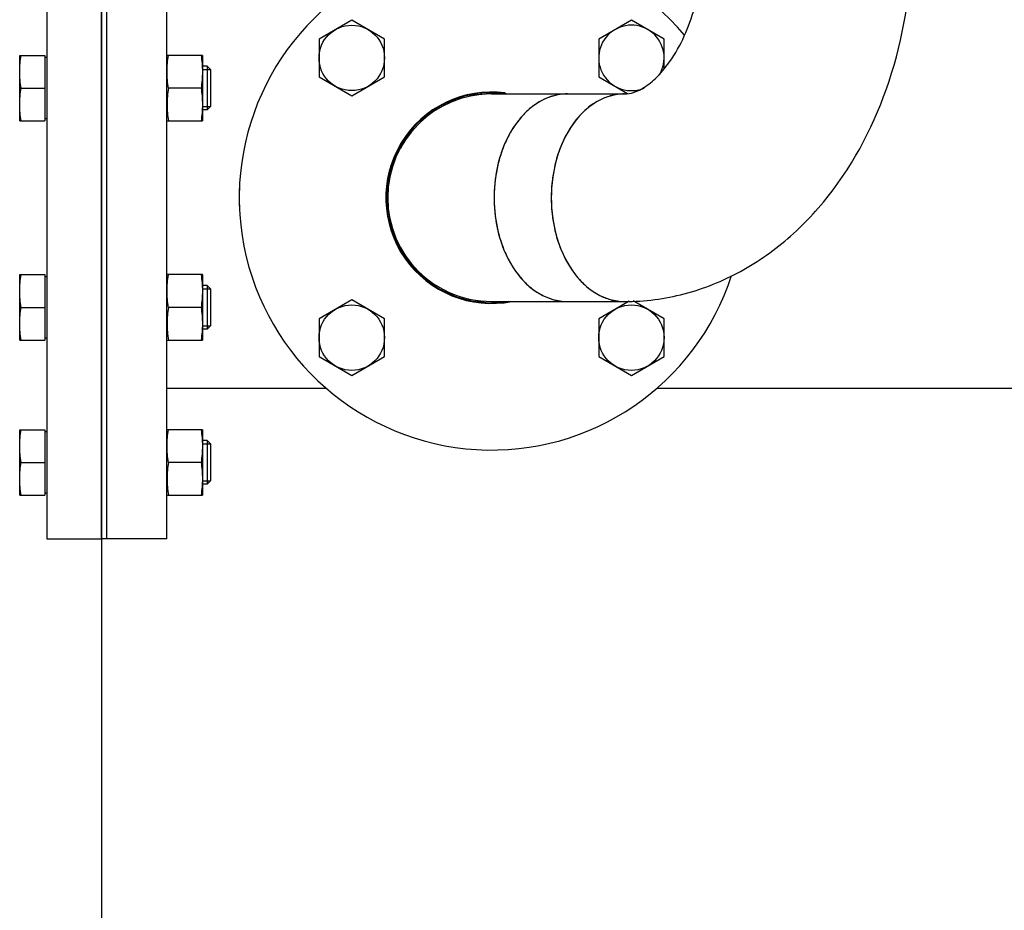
# Model space of a CAD drawing. Header units: millimetres. Extents: x 0 to 1189, y 0 to 841.
# Tile 61 of 173: x 453 to 467, y 530 to 543. Entities that reach past the tile are written whole.
import ezdxf
from ezdxf.enums import TextEntityAlignment as Align

# ---------------------------------------------------------------- set-up
doc = ezdxf.new("R2010")
doc.units = ezdxf.units.MM
doc.header["$LTSCALE"] = 65.395
doc.linetypes.add('CENTER', pattern=[0.6, 0.375, -0.075, 0.075, -0.075])
doc.layers.get('0').update_dxf_attribs({"linetype": 'CONTINUOUS'})
for name, color, linetype in [('32007_153200_02_ABL123', 7, 'CONTINUOUS'), ('32007_153200_02_T4_PBL1873', 7, 'CONTINUOUS'), ('32007_153200_02_T5_PBL279', 7, 'CONTINUOUS'), ('32007_153200_02_T6_PBL155', 7, 'CONTINUOUS'), ('6M32E_GENSET_GRUNDRAHMEN_ABL66', 7, 'CONTINUOUS'), ('6M32E_GENSET_GRUNDRAHMEN_T1_PBL67', 7, 'CONTINUOUS'), ('6M32E_GENSET_VERROHRUNG_ABL14', 7, 'CONTINUOUS'), ('BOGEN-S-3D-45-76_1X2_9_PBL278', 7, 'CONTINUOUS'), ('BOGEN-S-3D-90-76_1X2_9_PBL280', 7, 'CONTINUOUS'), ('D931_1-M16X60_PBL15', 7, 'CONTINUOUS'), ('D931_1-M16X60_PBL16', 7, 'CONTINUOUS'), ('D931_1-M16X60_PBL29', 7, 'CONTINUOUS'), ('D931_1-M16X60_PBL30', 7, 'CONTINUOUS'), ('D931_1-M16X60_PBL89', 7, 'CONTINUOUS'), ('D931_1-M16X60_PBL95', 7, 'CONTINUOUS'), ('D931_1-M16X60_PBL96', 7, 'CONTINUOUS'), ('D934-M16_PBL36', 7, 'CONTINUOUS'), ('D934-M16_PBL37', 7, 'CONTINUOUS'), ('D934-M16_PBL38', 7, 'CONTINUOUS'), ('E1514-FF-DN125-PN16X2_PBL65', 7, 'CONTINUOUS'), ('E1514-FF-DN65-PN16X2_PBL1872', 7, 'CONTINUOUS'), ('EN1092-1-01A-DN65_PN16-77_5_PBL124', 7, 'CONTINUOUS'), ('EN1092-1-01A-DN65_PN16-77_5_PBL1871', 7, 'CONTINUOUS'), ('EN1092-1-05A-DN125-PN16_PBL64', 7, 'CONTINUOUS'), ('new_view_2_VBL0', 7, 'CONTINUOUS')]:
    doc.layers.add(name, color=color, linetype=linetype)
doc.styles.get("Standard").update_dxf_attribs({"font": 'txt', "width": 0.6})
doc.dimstyles.new('DIMSTYLE_2', dxfattribs={"dimtxt": 3.5, "dimasz": 3.5, "dimexe": 1.8, "dimexo": 0, "dimgap": 0.875, "dimtad": 1, "dimlfac": 25, "dimdsep": 46, "dimtxsty": 'Standard', "dimblk": '_FILLED', "dimblk1": '_FILLED', "dimblk2": '_FILLED', "dimcen": 0.09, "dimadec": 0, "dimazin": 0, "dimtp": 2, "dimtm": 2, "dimtfac": 1, "dimtofl": 0, "dimtmove": 0, "dimatfit": 3, "dimldrblk": '_FILLED', "dimfxl": 1, "dimtolj": 1, "dimarcsym": 0})

# ---------------------------------------------------------------- blocks, each defined once
blk = doc.blocks.new('_FILLED')
at = {"color": 0, "linetype": 'ByBlock'}
blk.add_solid([(0, 0), (-1, 0.1671), (-1, -0.1671)], dxfattribs=at)
blk = doc.blocks.new('*D3')
at = {"color": 2, "linetype": 'Continuous'}
for p, q in [((454.218, 538.287), (454.218, 508.872)), ((776.818, 535.161), (776.818, 508.872)), ((454.218, 510.672), (615.518, 510.672)), ((776.818, 510.672), (615.518, 510.672))]:
    blk.add_line(p, q, dxfattribs=at)
at = {"color": 2, "linetype": 'Continuous', "xscale": 3.5, "yscale": 3.5, "zscale": 3.5, "rotation": 180}
blk.add_blockref('_FILLED', (454.218, 510.672), dxfattribs=at)
at = {"color": 2, "linetype": 'Continuous', "xscale": 3.5, "yscale": 3.5, "zscale": 3.5}
blk.add_blockref('_FILLED', (776.818, 510.672), dxfattribs=at)
at = {"color": 2, "linetype": 'Continuous', "width": 0.672619}
blk.add_text('8065', height=3.5, dxfattribs=at).set_placement((615.518, 511.547), align=Align.CENTER)
blk = doc.blocks.new('D931_1-M16X60_PBL15', base_point=(454.418, 536.32))
at = {"layer": 'D931_1-M16X60_PBL15', "color": 7, "linetype": 'Continuous'}
for p, q in [((453.018, 535.841), (453.018, 536.8)), ((453.018, 536.8), (453.018, 536.8)), ((453.018, 536.8), (453.386, 536.8)), ((453.386, 536.8), (453.386, 535.84)), ((453.418, 536.77), (453.386, 536.77)), ((455.769, 536.64), (455.698, 536.64)), ((455.818, 536.591), (455.769, 536.64)), ((455.769, 536.64), (455.769, 536)), ((455.818, 536.591), (455.818, 536.05)), ((453.038, 536.32), (453.386, 536.32)), ((455.818, 536.05), (455.769, 536)), ((453.418, 535.87), (453.386, 535.87)), ((455.769, 536), (455.698, 536)), ((453.018, 535.84), (453.018, 535.841)), ((453.018, 535.84), (453.386, 535.84))]:
    blk.add_line(p, q, dxfattribs=at)
at = {"layer": 'D931_1-M16X60_PBL15', "color": 2, "linetype": 'Continuous'}
for p, q in [((455.698, 536.591), (455.818, 536.591)), ((455.698, 536.05), (455.818, 536.05))]:
    blk.add_line(p, q, dxfattribs=at)
at = {"layer": 'D931_1-M16X60_PBL15', "color": 7, "linetype": 'Continuous'}
for points in [[(453.038, 536.32), (453.026, 536.4), (453.011, 536.56), (453.026, 536.721), (453.038, 536.8)], [(453.038, 535.84), (453.026, 535.92), (453.011, 536.08), (453.026, 536.241), (453.038, 536.32)]]:
    blk.add_open_spline(points, degree=3, dxfattribs=at)
blk = doc.blocks.new('D931_1-M16X60_PBL16', base_point=(454.418, 538.593))
at = {"layer": 'D931_1-M16X60_PBL16', "color": 7, "linetype": 'Continuous'}
for p, q in [((453.018, 538.114), (453.018, 539.073)), ((453.018, 539.073), (453.018, 539.073)), ((453.018, 539.073), (453.386, 539.073)), ((453.386, 539.073), (453.386, 538.113)), ((453.418, 539.043), (453.386, 539.043)), ((455.769, 538.913), (455.698, 538.913)), ((455.818, 538.864), (455.769, 538.913)), ((455.769, 538.913), (455.769, 538.273)), ((455.818, 538.864), (455.818, 538.323)), ((453.038, 538.593), (453.386, 538.593)), ((455.818, 538.323), (455.769, 538.273)), ((455.769, 538.273), (455.698, 538.273)), ((453.018, 538.113), (453.018, 538.114)), ((453.018, 538.113), (453.386, 538.113)), ((453.418, 538.143), (453.386, 538.143))]:
    blk.add_line(p, q, dxfattribs=at)
at = {"layer": 'D931_1-M16X60_PBL16', "color": 2, "linetype": 'Continuous'}
for p, q in [((455.698, 538.864), (455.818, 538.864)), ((455.698, 538.323), (455.818, 538.323))]:
    blk.add_line(p, q, dxfattribs=at)
at = {"layer": 'D931_1-M16X60_PBL16', "color": 7, "linetype": 'Continuous'}
for points in [[(453.038, 538.593), (453.026, 538.673), (453.011, 538.833), (453.026, 538.994), (453.038, 539.073)], [(453.038, 538.113), (453.026, 538.193), (453.011, 538.353), (453.026, 538.514), (453.038, 538.593)]]:
    blk.add_open_spline(points, degree=3, dxfattribs=at)
blk = doc.blocks.new('D931_1-M16X60_PBL29', base_point=(457.888, 538.15))
at = {"layer": 'D931_1-M16X60_PBL29', "color": 7, "linetype": 'Continuous'}
for p, q in [((457.888, 538.704), (457.408, 538.427)), ((458.368, 538.427), (457.888, 538.704)), ((457.408, 538.427), (457.408, 537.873)), ((458.368, 537.873), (458.368, 538.427)), ((457.408, 537.873), (457.888, 537.596)), ((457.888, 537.596), (458.368, 537.873))]:
    blk.add_line(p, q, dxfattribs=at)
blk.add_circle((457.888, 538.15), 0.48, dxfattribs=at)
blk = doc.blocks.new('D931_1-M16X60_PBL30', base_point=(454.418, 541.808))
at = {"layer": 'D931_1-M16X60_PBL30', "color": 7, "linetype": 'Continuous'}
for p, q in [((453.018, 541.328), (453.018, 542.288)), ((453.018, 542.288), (453.018, 542.288)), ((453.018, 542.288), (453.386, 542.288)), ((453.386, 542.288), (453.386, 541.328)), ((453.418, 542.258), (453.386, 542.258)), ((455.769, 542.128), (455.698, 542.128)), ((455.818, 542.079), (455.769, 542.128)), ((455.769, 542.128), (455.769, 541.488)), ((455.818, 542.079), (455.818, 541.537)), ((453.038, 541.808), (453.386, 541.808)), ((455.818, 541.537), (455.769, 541.488)), ((453.418, 541.358), (453.386, 541.358)), ((455.769, 541.488), (455.698, 541.488)), ((453.018, 541.328), (453.018, 541.328)), ((453.018, 541.328), (453.386, 541.328))]:
    blk.add_line(p, q, dxfattribs=at)
at = {"layer": 'D931_1-M16X60_PBL30', "color": 2, "linetype": 'Continuous'}
for p, q in [((455.698, 542.079), (455.818, 542.079)), ((455.698, 541.537), (455.818, 541.537))]:
    blk.add_line(p, q, dxfattribs=at)
at = {"layer": 'D931_1-M16X60_PBL30', "color": 7, "linetype": 'Continuous'}
for points in [[(453.038, 541.808), (453.026, 541.887), (453.011, 542.048), (453.026, 542.209), (453.038, 542.288)], [(453.038, 541.328), (453.026, 541.407), (453.011, 541.568), (453.026, 541.729), (453.038, 541.808)]]:
    blk.add_open_spline(points, degree=3, dxfattribs=at)
blk = doc.blocks.new('D934-M16_PBL36', base_point=(455.438, 536.32))
at = {"layer": 'D934-M16_PBL36', "color": 7, "linetype": 'Continuous'}
for p, q in [((455.698, 536.8), (455.178, 536.8)), ((455.698, 536.8), (455.698, 536.8)), ((455.698, 536.8), (455.698, 535.841)), ((455.678, 536.32), (455.198, 536.32)), ((455.178, 535.84), (455.698, 535.84)), ((455.698, 535.84), (455.698, 535.841))]:
    blk.add_line(p, q, dxfattribs=at)
for points in [[(455.198, 536.32), (455.186, 536.4), (455.171, 536.56), (455.186, 536.721), (455.198, 536.8)], [(455.678, 536.8), (455.69, 536.721), (455.706, 536.56), (455.69, 536.4), (455.678, 536.32)], [(455.198, 536.32), (455.186, 536.241), (455.171, 536.08), (455.186, 535.92), (455.198, 535.84)], [(455.678, 536.32), (455.69, 536.241), (455.706, 536.08), (455.69, 535.92), (455.678, 535.84)]]:
    blk.add_open_spline(points, degree=3, dxfattribs=at)
blk = doc.blocks.new('D934-M16_PBL37', base_point=(455.438, 538.593))
at = {"layer": 'D934-M16_PBL37', "color": 7, "linetype": 'Continuous'}
for p, q in [((455.698, 539.073), (455.178, 539.073)), ((455.698, 539.073), (455.698, 539.073)), ((455.698, 539.073), (455.698, 538.114)), ((455.678, 538.593), (455.198, 538.593)), ((455.178, 538.113), (455.698, 538.113)), ((455.698, 538.113), (455.698, 538.114))]:
    blk.add_line(p, q, dxfattribs=at)
for points in [[(455.198, 538.593), (455.186, 538.673), (455.171, 538.833), (455.186, 538.994), (455.198, 539.073)], [(455.678, 539.073), (455.69, 538.994), (455.706, 538.833), (455.69, 538.673), (455.678, 538.593)], [(455.198, 538.593), (455.186, 538.514), (455.171, 538.353), (455.186, 538.193), (455.198, 538.113)], [(455.678, 538.593), (455.69, 538.514), (455.706, 538.353), (455.69, 538.193), (455.678, 538.113)]]:
    blk.add_open_spline(points, degree=3, dxfattribs=at)
blk = doc.blocks.new('D934-M16_PBL38', base_point=(455.438, 541.808))
at = {"layer": 'D934-M16_PBL38', "color": 7, "linetype": 'Continuous'}
for p, q in [((455.698, 542.288), (455.178, 542.288)), ((455.698, 542.288), (455.698, 542.288)), ((455.698, 542.288), (455.698, 541.328)), ((455.678, 541.808), (455.198, 541.808)), ((455.178, 541.328), (455.698, 541.328)), ((455.698, 541.328), (455.698, 541.328))]:
    blk.add_line(p, q, dxfattribs=at)
for points in [[(455.198, 541.808), (455.186, 541.887), (455.171, 542.048), (455.186, 542.209), (455.198, 542.288)], [(455.678, 542.288), (455.69, 542.209), (455.706, 542.048), (455.69, 541.887), (455.678, 541.808)], [(455.198, 541.808), (455.186, 541.729), (455.171, 541.568), (455.186, 541.407), (455.198, 541.328)], [(455.678, 541.808), (455.69, 541.729), (455.706, 541.568), (455.69, 541.407), (455.678, 541.328)]]:
    blk.add_open_spline(points, degree=3, dxfattribs=at)
blk = doc.blocks.new('EN1092-1-05A-DN125-PN16_PBL64', base_point=(453.818, 540.201))
at = {"layer": 'EN1092-1-05A-DN125-PN16_PBL64', "color": 7, "linetype": 'Continuous'}
for p, q in [((453.418, 545.201), (453.418, 535.201)), ((453.418, 545.201), (454.218, 545.201)), ((454.218, 545.201), (454.218, 535.201)), ((453.418, 535.201), (454.218, 535.201))]:
    blk.add_line(p, q, dxfattribs=at)
blk = doc.blocks.new('E1514-FF-DN125-PN16X2_PBL65', base_point=(454.258, 540.201))
at = {"layer": 'E1514-FF-DN125-PN16X2_PBL65', "color": 7, "linetype": 'Continuous'}
for p, q in [((454.218, 535.201), (454.218, 545.201)), ((454.298, 545.201), (454.218, 545.201)), ((454.298, 535.201), (454.298, 545.201)), ((454.298, 535.201), (454.218, 535.201))]:
    blk.add_line(p, q, dxfattribs=at)
blk = doc.blocks.new('D931_1-M16X60_PBL89', base_point=(457.888, 542.251))
at = {"layer": 'D931_1-M16X60_PBL89', "color": 7, "linetype": 'Continuous'}
for p, q in [((457.888, 542.806), (457.408, 542.528)), ((458.368, 542.528), (457.888, 542.806)), ((457.408, 542.528), (457.408, 541.974)), ((458.368, 541.974), (458.368, 542.528)), ((457.408, 541.974), (457.888, 541.697)), ((457.888, 541.697), (458.368, 541.974))]:
    blk.add_line(p, q, dxfattribs=at)
blk.add_circle((457.888, 542.251), 0.48, dxfattribs=at)
blk = doc.blocks.new('D931_1-M16X60_PBL95', base_point=(461.989, 538.143))
at = {"layer": 'D931_1-M16X60_PBL95', "color": 7, "linetype": 'Continuous'}
for p, q in [((461.955, 538.685), (461.509, 538.427)), ((462.469, 538.427), (462.013, 538.691)), ((461.509, 538.427), (461.509, 537.873)), ((462.469, 537.873), (462.469, 538.427)), ((461.509, 537.873), (461.989, 537.596)), ((461.989, 537.596), (462.469, 537.873))]:
    blk.add_line(p, q, dxfattribs=at)
blk.add_circle((461.989, 538.15), 0.48, dxfattribs=at)
blk = doc.blocks.new('D931_1-M16X60_PBL96', base_point=(461.989, 542.268))
at = {"layer": 'D931_1-M16X60_PBL96', "color": 7, "linetype": 'Continuous'}
for p, q in [((461.989, 542.806), (461.509, 542.528)), ((462.469, 542.528), (461.989, 542.806)), ((461.509, 542.528), (461.509, 541.974)), ((462.469, 542.099), (462.469, 542.528)), ((461.509, 541.974), (461.931, 541.731))]:
    blk.add_line(p, q, dxfattribs=at)
blk.add_arc((461.989, 542.251), 0.48, 328.6274, 293.0928, dxfattribs=at)
blk = doc.blocks.new('EN1092-1-01A-DN65_PN16-77_5_PBL124', base_point=(464.577, 546.423))
at = {"layer": 'EN1092-1-01A-DN65_PN16-77_5_PBL124', "color": 7, "linetype": 'Continuous'}
for p, q in [((460.877, 546.823), (460.877, 546.023)), ((468.277, 546.823), (460.877, 546.823)), ((468.277, 546.823), (468.277, 546.023)), ((468.277, 546.023), (460.877, 546.023))]:
    blk.add_line(p, q, dxfattribs=at)
blk = doc.blocks.new('32007_153200_02_T6_PBL155', base_point=(464.577, 545.012))
at = {"layer": '32007_153200_02_T6_PBL155', "color": 7, "linetype": 'Continuous'}
for p, q in [((463.055, 544.001), (463.055, 546.023)), ((466.099, 544.001), (466.099, 546.023)), ((463.055, 544.001), (466.099, 544.001))]:
    blk.add_line(p, q, dxfattribs=at)
at = {"layer": '32007_153200_02_T6_PBL155', "color": 2, "linetype": 'CENTER'}
blk.add_line((464.577, 544.001), (464.577, 546.023), dxfattribs=at)
blk = doc.blocks.new('BOGEN-S-3D-45-76_1X2_9_PBL278', base_point=(460.699, 540.201))
at = {"layer": 'BOGEN-S-3D-45-76_1X2_9_PBL278', "color": 7, "linetype": 'Continuous'}
for p, q in [((459.938, 541.723), (461.051, 541.723)), ((459.938, 538.679), (461.051, 538.679))]:
    blk.add_line(p, q, dxfattribs=at)
for centre, radius, start, end in [((459.938, 540.201), 1.522, 90, 270), ((461.691, 540.32), 1.698, 152.1736, 158.9494), ((461.86, 540.255), 1.879, 158.9371, 165.2697), ((462.001, 540.217), 2.024, 165.2578, 171.2834), ((462.094, 540.203), 2.118, 171.272, 177.1178), ((462.126, 540.201), 2.151, 177.1067, 182.8933), ((462.094, 540.199), 2.118, 182.8822, 188.728), ((462.001, 540.184), 2.024, 188.7166, 194.7422), ((461.86, 540.147), 1.879, 194.7303, 201.0629), ((461.691, 540.081), 1.698, 201.0506, 207.8264)]:
    blk.add_arc(centre, radius, start, end, dxfattribs=at)
for points in [[(460.822, 541.688), (460.772, 541.672), (460.722, 541.652), (460.675, 541.627)], [(461.051, 541.723), (460.974, 541.723), (460.896, 541.711), (460.822, 541.688)], [(460.535, 541.537), (460.489, 541.501), (460.446, 541.461), (460.406, 541.419)], [(460.675, 541.627), (460.626, 541.601), (460.579, 541.57), (460.535, 541.537)], [(460.406, 541.419), (460.364, 541.375), (460.326, 541.327), (460.29, 541.277)], [(460.29, 541.277), (460.253, 541.225), (460.22, 541.17), (460.19, 541.113)], [(460.19, 539.289), (460.22, 539.232), (460.253, 539.177), (460.29, 539.125)], [(460.29, 539.125), (460.326, 539.075), (460.364, 539.027), (460.406, 538.982)], [(460.406, 538.982), (460.446, 538.94), (460.489, 538.9), (460.535, 538.865)], [(460.535, 538.865), (460.579, 538.831), (460.626, 538.801), (460.675, 538.775)], [(460.675, 538.775), (460.722, 538.75), (460.772, 538.729), (460.822, 538.714)], [(460.822, 538.714), (460.896, 538.691), (460.974, 538.679), (461.051, 538.679)]]:
    blk.add_open_spline(points, degree=3, dxfattribs=at)
blk = doc.blocks.new('32007_153200_02_T5_PBL279', base_point=(460.932, 540.201))
at = {"layer": '32007_153200_02_T5_PBL279', "color": 7, "linetype": 'Continuous'}
for p, q in [((461.051, 541.723), (461.89, 541.723)), ((461.051, 538.679), (461.89, 538.679))]:
    blk.add_line(p, q, dxfattribs=at)
for centre, radius, start, end in [((462.167, 540.549), 1.268, 136.0974, 142.7303), ((462.491, 540.339), 1.655, 151.446, 156.662), ((462.811, 540.224), 1.995, 164.9072, 168.7597), ((462.931, 540.202), 2.117, 168.8139, 180.0393), ((462.931, 540.199), 2.117, 179.9607, 191.1861), ((462.811, 540.177), 1.995, 191.2403, 195.0928), ((462.491, 540.063), 1.655, 203.338, 208.554), ((462.167, 539.853), 1.268, 217.2697, 223.9026)]:
    blk.add_arc(centre, radius, start, end, dxfattribs=at)
for points, knots in [([(461.051, 541.723), (460.909, 541.723), (460.602, 541.63), (460.252, 541.275), (460.026, 540.777), (459.975, 540.397), (459.975, 540.201)], [0, 0, 0, 0, 0.209467, 0.444656, 0.712031, 1, 1, 1, 1]), ([(459.975, 540.201), (459.975, 540.005), (460.026, 539.624), (460.252, 539.126), (460.602, 538.771), (460.909, 538.679), (461.051, 538.679)], [0, 0, 0, 0, 0.287969, 0.555344, 0.790533, 1, 1, 1, 1])]:
    blk.add_open_spline(points, degree=3, knots=knots, dxfattribs=at)
for points in [[(461.678, 541.693), (461.622, 541.677), (461.568, 541.655), (461.516, 541.628)], [(461.89, 541.723), (461.819, 541.723), (461.747, 541.712), (461.678, 541.693)], [(461.4, 541.556), (461.347, 541.518), (461.298, 541.475), (461.254, 541.428)], [(461.516, 541.628), (461.476, 541.607), (461.437, 541.583), (461.4, 541.556)], [(461.158, 541.317), (461.113, 541.258), (461.073, 541.195), (461.037, 541.13)], [(460.972, 540.995), (460.936, 540.913), (460.907, 540.829), (460.884, 540.744)], [(460.884, 539.658), (460.907, 539.572), (460.936, 539.488), (460.972, 539.407)], [(461.037, 539.272), (461.073, 539.206), (461.113, 539.144), (461.158, 539.085)], [(461.254, 538.973), (461.298, 538.927), (461.347, 538.884), (461.4, 538.846)], [(461.4, 538.846), (461.437, 538.819), (461.476, 538.795), (461.516, 538.773)], [(461.516, 538.773), (461.568, 538.746), (461.622, 538.724), (461.678, 538.708)], [(461.678, 538.708), (461.747, 538.689), (461.819, 538.679), (461.89, 538.679)]]:
    blk.add_open_spline(points, degree=3, dxfattribs=at)
blk = doc.blocks.new('BOGEN-S-3D-90-76_1X2_9_PBL280', base_point=(463.456, 541.34))
at = {"layer": 'BOGEN-S-3D-90-76_1X2_9_PBL280', "color": 7, "linetype": 'Continuous'}
blk.add_line((463.055, 544.001), (466.099, 544.001), dxfattribs=at)
for points, knots in [([(461.89, 538.679), (462.184, 538.679), (462.776, 538.756), (463.61, 539.092), (464.351, 539.62), (465.194, 540.546), (465.912, 542.024), (466.099, 543.335), (466.099, 544.001)], [0, 0, 0, 0, 0.117639, 0.235998, 0.356003, 0.478691, 0.733646, 1, 1, 1, 1]), ([(461.89, 541.723), (461.979, 541.723), (462.146, 541.786), (462.364, 541.959), (462.673, 542.33), (462.972, 543.023), (463.055, 543.658), (463.055, 544.001)], [0, 0, 0, 0, 0.098097, 0.185575, 0.305491, 0.623657, 1, 1, 1, 1]), ([(461.89, 541.723), (461.747, 541.723), (461.441, 541.63), (461.09, 541.275), (460.865, 540.777), (460.814, 540.397), (460.814, 540.201)], [0, 0, 0, 0, 0.209467, 0.444656, 0.71203, 1, 1, 1, 1]), ([(460.814, 540.201), (460.814, 540.005), (460.865, 539.624), (461.09, 539.126), (461.441, 538.771), (461.747, 538.679), (461.89, 538.679)], [0, 0, 0, 0, 0.28797, 0.555344, 0.790533, 1, 1, 1, 1])]:
    blk.add_open_spline(points, degree=3, knots=knots, dxfattribs=at)
blk = doc.blocks.new('EN1092-1-01A-DN65_PN16-77_5_PBL1871', base_point=(459.938, 540.201))
at = {"layer": 'EN1092-1-01A-DN65_PN16-77_5_PBL1871', "color": 7, "linetype": 'Continuous'}
for radius, start, end in [(3.7, 40.1051, 342.054), (1.55, 82.6521, 281.049)]:
    blk.add_arc((459.938, 540.201), radius, start, end, dxfattribs=at)
blk = doc.blocks.new('32007_153200_02_T4_PBL1873', base_point=(459.179, 540.199))
at = {"layer": '32007_153200_02_T4_PBL1873', "color": 7, "linetype": 'Continuous'}
for start, end in [(94.0699, 102.2937), (110.4336, 118.6573), (126.7972, 135.021), (143.1609, 151.3846), (159.5245, 167.7482), (175.8778, 184.1222), (192.2518, 200.4755), (208.6154, 216.8391), (224.979, 233.2028), (241.3427, 249.5664), (257.7063, 265.9301)]:
    blk.add_arc((459.938, 540.201), 1.522, start, end, dxfattribs=at)
blk = doc.blocks.new('32007_153200_02_ABL123', base_point=(462.258, 541.662))
at = {"layer": '32007_153200_02_T4_PBL1873'}
blk.add_blockref('32007_153200_02_T4_PBL1873', (459.179, 540.199), dxfattribs=at)
at = {"layer": '32007_153200_02_T5_PBL279'}
blk.add_blockref('32007_153200_02_T5_PBL279', (460.932, 540.201), dxfattribs=at)
at = {"layer": '32007_153200_02_T6_PBL155'}
blk.add_blockref('32007_153200_02_T6_PBL155', (464.577, 545.012), dxfattribs=at)
at = {"layer": 'BOGEN-S-3D-45-76_1X2_9_PBL278'}
blk.add_blockref('BOGEN-S-3D-45-76_1X2_9_PBL278', (460.699, 540.201), dxfattribs=at)
at = {"layer": 'BOGEN-S-3D-90-76_1X2_9_PBL280'}
blk.add_blockref('BOGEN-S-3D-90-76_1X2_9_PBL280', (463.456, 541.34), dxfattribs=at)
at = {"layer": 'EN1092-1-01A-DN65_PN16-77_5_PBL124'}
blk.add_blockref('EN1092-1-01A-DN65_PN16-77_5_PBL124', (464.577, 546.423), dxfattribs=at)
at = {"layer": 'EN1092-1-01A-DN65_PN16-77_5_PBL1871'}
blk.add_blockref('EN1092-1-01A-DN65_PN16-77_5_PBL1871', (459.938, 540.201), dxfattribs=at)
blk = doc.blocks.new('E1514-FF-DN65-PN16X2_PBL1872', base_point=(458.86, 540.211))
at = {"layer": 'E1514-FF-DN65-PN16X2_PBL1872', "color": 7, "linetype": 'Continuous'}
for radius, start, end in [(1.54, 80.4941, 279.5059), (3.7, 177.4929, 182.5071)]:
    blk.add_arc((459.938, 540.201), radius, start, end, dxfattribs=at)
blk = doc.blocks.new('6M32E_GENSET_VERROHRUNG_ABL14', base_point=(610.755, 615.821))
at = {"layer": '32007_153200_02_ABL123'}
blk.add_blockref('32007_153200_02_ABL123', (462.258, 541.662), dxfattribs=at)
at = {"layer": 'D931_1-M16X60_PBL15'}
blk.add_blockref('D931_1-M16X60_PBL15', (454.418, 536.32), dxfattribs=at)
at = {"layer": 'D931_1-M16X60_PBL16'}
blk.add_blockref('D931_1-M16X60_PBL16', (454.418, 538.593), dxfattribs=at)
at = {"layer": 'D931_1-M16X60_PBL29'}
blk.add_blockref('D931_1-M16X60_PBL29', (457.888, 538.15), dxfattribs=at)
at = {"layer": 'D931_1-M16X60_PBL30'}
blk.add_blockref('D931_1-M16X60_PBL30', (454.418, 541.808), dxfattribs=at)
at = {"layer": 'D931_1-M16X60_PBL89'}
blk.add_blockref('D931_1-M16X60_PBL89', (457.888, 542.251), dxfattribs=at)
at = {"layer": 'D931_1-M16X60_PBL95'}
blk.add_blockref('D931_1-M16X60_PBL95', (461.989, 538.143), dxfattribs=at)
at = {"layer": 'D931_1-M16X60_PBL96'}
blk.add_blockref('D931_1-M16X60_PBL96', (461.989, 542.268), dxfattribs=at)
at = {"layer": 'D934-M16_PBL36'}
blk.add_blockref('D934-M16_PBL36', (455.438, 536.32), dxfattribs=at)
at = {"layer": 'D934-M16_PBL37'}
blk.add_blockref('D934-M16_PBL37', (455.438, 538.593), dxfattribs=at)
at = {"layer": 'D934-M16_PBL38'}
blk.add_blockref('D934-M16_PBL38', (455.438, 541.808), dxfattribs=at)
at = {"layer": 'E1514-FF-DN125-PN16X2_PBL65'}
blk.add_blockref('E1514-FF-DN125-PN16X2_PBL65', (454.258, 540.201), dxfattribs=at)
at = {"layer": 'E1514-FF-DN65-PN16X2_PBL1872'}
blk.add_blockref('E1514-FF-DN65-PN16X2_PBL1872', (458.86, 540.211), dxfattribs=at)
at = {"layer": 'EN1092-1-05A-DN125-PN16_PBL64'}
blk.add_blockref('EN1092-1-05A-DN125-PN16_PBL64', (453.818, 540.201), dxfattribs=at)
blk = doc.blocks.new('6M32E_GENSET_GRUNDRAHMEN_T1_PBL67', base_point=(615.558, 558.761))
at = {"layer": '6M32E_GENSET_GRUNDRAHMEN_T1_PBL67', "color": 7, "linetype": 'Continuous'}
for p, q in [((454.298, 535.201), (454.298, 545.201)), ((455.178, 535.201), (455.178, 545.201)), ((455.178, 537.407), (457.513, 537.407)), ((462.364, 537.407), (468.018, 537.407)), ((455.178, 535.201), (454.298, 535.201))]:
    blk.add_line(p, q, dxfattribs=at)
blk = doc.blocks.new('6M32E_GENSET_GRUNDRAHMEN_ABL66', base_point=(615.558, 558.761))
at = {"layer": '6M32E_GENSET_GRUNDRAHMEN_T1_PBL67'}
blk.add_blockref('6M32E_GENSET_GRUNDRAHMEN_T1_PBL67', (615.558, 558.761), dxfattribs=at)
blk = doc.blocks.new('NEW_VIEW_2_VBL0', base_point=(603.51, 637.661))
at = {"layer": '6M32E_GENSET_GRUNDRAHMEN_ABL66'}
blk.add_blockref('6M32E_GENSET_GRUNDRAHMEN_ABL66', (615.558, 558.761), dxfattribs=at)
at = {"layer": '6M32E_GENSET_VERROHRUNG_ABL14'}
blk.add_blockref('6M32E_GENSET_VERROHRUNG_ABL14', (610.755, 615.821), dxfattribs=at)

msp = doc.modelspace()

# ---------------------------------------------------------------- block references
at = {"layer": 'new_view_2_VBL0'}
msp.add_blockref('NEW_VIEW_2_VBL0', (603.51017, 637.66074), dxfattribs=at)

# ---------------------------------------------------------------- dimensions: what is measured, and where the dimension line sits
at = {"color": 2, "linetype": 'Continuous'}
dim = msp.add_linear_dim(base=(454.21823, 510.67192), p1=(776.81823, 535.16074), p2=(454.21823, 538.28732), angle=180, dimstyle='DIMSTYLE_2', dxfattribs=at)
dim.commit()
dim.dimension.update_dxf_attribs({"geometry": '*D3', "text_midpoint": (615.18489, 510.67192), "dimtype": 160})

doc.saveas('drawing.dxf')
